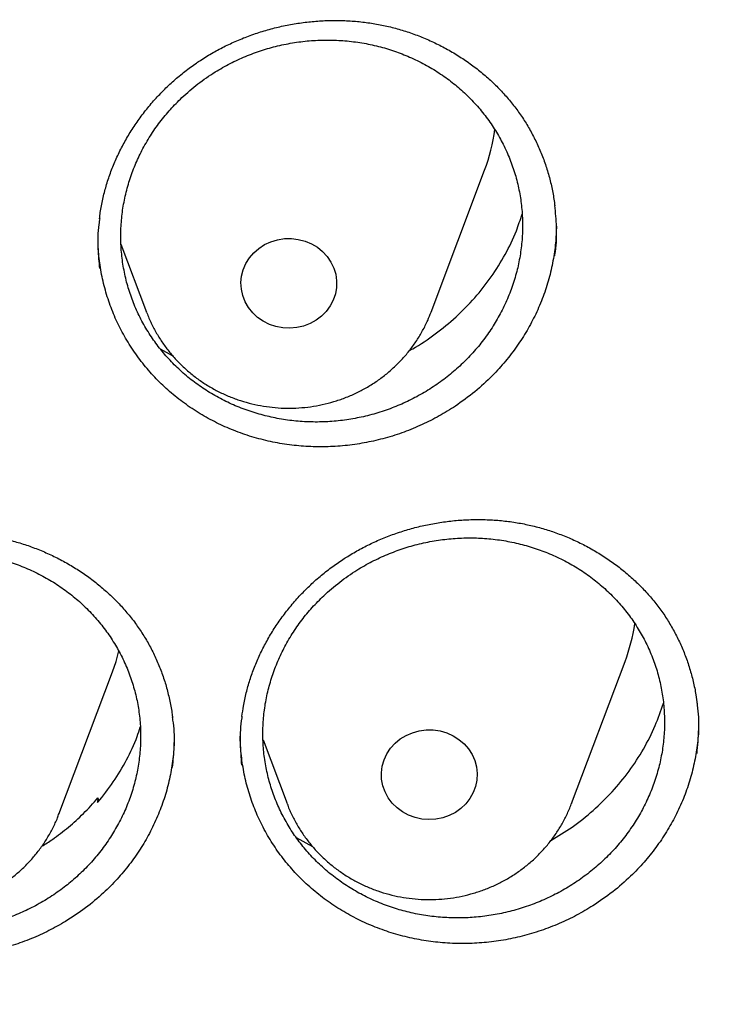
# Model space of a CAD drawing. Header units: millimetres. Extents: x 8 to 795, y 12 to 1770.
# Tile 125 of 136: x 413.44 to 419.3, y 1617.45 to 1625.68. Entities that reach past the tile are written whole.
import ezdxf

# ---------------------------------------------------------------- set-up
doc = ezdxf.new("R2010")
doc.units = ezdxf.units.MM

msp = doc.modelspace()

# ---------------------------------------------------------------- linework, layer by layer
at = {"color": 7, "linetype": 'Continuous', "lineweight": 30}
for p, q in [((416.8751, 1623.236), (417.3221, 1624.4243)), ((414.2846, 1623.8057), (414.4989, 1623.236)), ((414.501, 1623.2305), (414.4989, 1623.236)), ((414.6117, 1622.9312), (414.7137, 1622.8752)), ((418.0481, 1619.1289), (418.4951, 1620.3171)), ((413.7667, 1619.0416), (414.2137, 1620.2298)), ((415.4713, 1619.6621), (415.6719, 1619.1289)), ((414.0925, 1619.1761), (414.09, 1619.1386)), ((414.0925, 1619.1761), (414.0969, 1619.147)), ((418.0499, 1619.1337), (418.0481, 1619.1289)), ((415.7489, 1618.8468), (415.8855, 1618.7695))]:
    msp.add_line(p, q, dxfattribs=at)
at = {"color": 7, "linetype": 'Continuous', "lineweight": 30, "flags": 128}
for points in [[(416.0629, 1623.6059), (416.0788, 1623.5532), (416.0863, 1623.4988), (416.0854, 1623.4441), (416.076, 1623.39), (416.0582, 1623.3378), (416.0326, 1623.2886), (415.9996, 1623.2434), (415.9599, 1623.2032), (415.9144, 1623.1688), (415.8641, 1623.141), (415.81, 1623.1204), (415.7532, 1623.1074), (415.6951, 1623.1023), (415.6368, 1623.1052), (415.5795, 1623.116), (415.5246, 1623.1346), (415.4731, 1623.1604), (415.4262, 1623.193), (415.3848, 1623.2317), (415.3499, 1623.2756), (415.3221, 1623.3238), (415.3021, 1623.3752), (415.2904, 1623.4289), (415.287, 1623.4836), (415.2922, 1623.5382), (415.3059, 1623.5915), (415.3276, 1623.6423), (415.357, 1623.6896), (415.3935, 1623.7325), (415.4361, 1623.7698), (415.4842, 1623.801), (415.5365, 1623.8252), (415.5921, 1623.8421), (415.6497, 1623.8512), (415.7081, 1623.8523), (415.766, 1623.8454), (415.8223, 1623.8307), (415.8756, 1623.8084), (415.925, 1623.7791), (415.9693, 1623.7434), (416.0075, 1623.702), (416.0389, 1623.6558), (416.0629, 1623.6059)], [(414.2137, 1620.2298), (414.2439, 1620.318), (414.2681, 1620.4051)], [(417.2539, 1619.4356), (417.2598, 1619.3811), (417.2572, 1619.3263), (417.2461, 1619.2725), (417.2268, 1619.2208), (417.1997, 1619.1723), (417.1654, 1619.128), (417.1245, 1619.0889), (417.078, 1619.0557), (417.0268, 1619.0293), (416.9721, 1619.0102), (416.915, 1618.9987), (416.8567, 1618.9951), (416.7985, 1618.9996), (416.7416, 1619.0119), (416.6873, 1619.0319), (416.6366, 1619.0591), (416.5906, 1619.0929), (416.5505, 1619.1327), (416.5169, 1619.1775), (416.4906, 1619.2264), (416.4722, 1619.2784), (416.462, 1619.3324), (416.4604, 1619.3871), (416.4672, 1619.4416), (416.4825, 1619.4944), (416.5057, 1619.5447), (416.5366, 1619.5912), (416.5743, 1619.633), (416.6181, 1619.6693), (416.6671, 1619.6991), (416.7201, 1619.722), (416.7762, 1619.7373), (416.834, 1619.7449), (416.8924, 1619.7444), (416.9501, 1619.736), (417.0059, 1619.7198), (417.0586, 1619.6962), (417.107, 1619.6656), (417.1502, 1619.6287), (417.1872, 1619.5863), (417.2172, 1619.5393), (417.2396, 1619.4887), (417.2539, 1619.4356)]]:
    msp.add_lwpolyline(points, dxfattribs=at)
at = {"color": 7, "linetype": 'Continuous', "lineweight": 30}
for centre, radius, start, end in [((415.8786, 1624.9681), 1.5425, 339.35623, 352.39869), ((417.051, 1620.8612), 1.5432, 339.35781, 351.44477)]:
    msp.add_arc(centre, radius, start, end, dxfattribs=at)
for points, knots in [([(358.7221, 1619.1057), (358.7239, 1619.1213), (358.7437, 1619.2923), (358.7887, 1619.6179), (358.8577, 1620.0824), (358.9349, 1620.5457), (359.0195, 1621.0079), (359.1117, 1621.4689), (359.2114, 1621.9284), (359.3185, 1622.3865), (359.4331, 1622.843), (359.5551, 1623.2978), (359.6844, 1623.7508), (359.8212, 1624.2019), (359.9652, 1624.651), (360.1166, 1625.098), (360.2752, 1625.5427), (360.4411, 1625.9851), (360.6141, 1626.4251), (360.7942, 1626.8626), (360.9815, 1627.2974), (361.1758, 1627.7295), (361.3772, 1628.1588), (361.5855, 1628.5851), (361.8007, 1629.0084), (362.0228, 1629.4286), (362.2517, 1629.8456), (362.4873, 1630.2592), (362.7297, 1630.6694), (362.9787, 1631.076), (363.2343, 1631.4791), (363.4964, 1631.8784), (363.765, 1632.274), (364.04, 1632.6656), (364.3214, 1633.0533), (364.609, 1633.4369), (364.9029, 1633.8164), (365.2029, 1634.1915), (365.5089, 1634.5624), (365.821, 1634.9288), (366.139, 1635.2907), (366.4628, 1635.648), (366.7924, 1636.0006), (367.1277, 1636.3485), (367.4687, 1636.6915), (367.8151, 1637.0296), (368.1671, 1637.3627), (368.5244, 1637.6908), (368.887, 1638.0136), (369.2549, 1638.3313), (369.6278, 1638.6436), (370.0058, 1638.9506), (370.3888, 1639.2521), (370.7766, 1639.5481), (371.1692, 1639.8385), (371.5665, 1640.1232), (371.9683, 1640.4023), (372.3747, 1640.6755), (372.7855, 1640.9429), (373.2005, 1641.2044), (373.6198, 1641.4599), (374.0432, 1641.7094), (374.4705, 1641.9527), (374.9018, 1642.19), (375.337, 1642.421), (375.7758, 1642.6458), (376.2182, 1642.8643), (376.6641, 1643.0764), (377.1135, 1643.2821), (377.5661, 1643.4813), (378.0219, 1643.674), (378.4808, 1643.8602), (378.9427, 1644.0398), (379.4074, 1644.2128), (379.875, 1644.3791), (380.3451, 1644.5386), (380.8178, 1644.6915), (381.293, 1644.8375), (381.7704, 1644.9767), (382.2501, 1645.1091), (382.7318, 1645.2346), (383.2156, 1645.3531), (383.7012, 1645.4648), (384.1886, 1645.5694), (384.6776, 1645.6671), (385.1682, 1645.7578), (385.6602, 1645.8414), (386.1535, 1645.918), (386.648, 1645.9875), (387.1435, 1646.0499), (387.64, 1646.1052), (388.1374, 1646.1534), (388.6354, 1646.1945), (389.1341, 1646.2284), (389.6333, 1646.2552), (390.1329, 1646.2749), (390.6327, 1646.2874), (391.1327, 1646.2927), (391.6326, 1646.2909), (392.1325, 1646.2819), (392.6323, 1646.2657), (393.1316, 1646.2424), (393.6306, 1646.212), (394.129, 1646.1744), (394.6267, 1646.1297), (395.1236, 1646.0779), (395.6196, 1646.0189), (396.1147, 1645.9529), (396.6085, 1645.8798), (397.1012, 1645.7996), (397.5924, 1645.7124), (398.0822, 1645.6181), (398.5704, 1645.5169), (399.0569, 1645.4086), (399.5416, 1645.2935), (400.0244, 1645.1714), (400.5051, 1645.0424), (400.9836, 1644.9065), (401.4599, 1644.7638), (401.9338, 1644.6143), (402.4052, 1644.458), (402.874, 1644.295), (403.3401, 1644.1253), (403.8034, 1643.949), (404.2638, 1643.766), (404.7211, 1643.5765), (405.1753, 1643.3804), (405.6263, 1643.1779), (406.0739, 1642.9689), (406.518, 1642.7535), (406.9586, 1642.5319), (407.3955, 1642.3039), (407.8287, 1642.0697), (408.258, 1641.8293), (408.6833, 1641.5828), (409.1046, 1641.3303), (409.5218, 1641.0717), (409.9346, 1640.8072), (410.3431, 1640.5368), (410.7472, 1640.2606), (411.1467, 1639.9787), (411.5416, 1639.6911), (411.9318, 1639.3978), (412.3171, 1639.099), (412.6975, 1638.7947), (413.073, 1638.485), (413.4433, 1638.17), (413.8085, 1637.8496), (414.1684, 1637.5241), (414.523, 1637.1935), (414.8722, 1636.8579), (415.2158, 1636.5173), (415.5539, 1636.1718), (415.8863, 1635.8215), (416.213, 1635.4665), (416.5338, 1635.1068), (416.8488, 1634.7426), (417.1578, 1634.3739), (417.4607, 1634.0009), (417.7576, 1633.6235), (418.0483, 1633.242), (418.3327, 1632.8563), (418.6108, 1632.4666), (418.8826, 1632.073), (419.1479, 1631.6755), (419.4067, 1631.2742), (419.6589, 1630.8693), (419.9046, 1630.4609), (420.1435, 1630.0489), (420.3757, 1629.6336), (420.6011, 1629.215), (420.8197, 1628.7933), (421.0314, 1628.3684), (421.2362, 1627.9406), (421.4339, 1627.5099), (421.6247, 1627.0764), (421.8083, 1626.6402), (421.9849, 1626.2014), (422.1542, 1625.7602), (422.3164, 1625.3166), (422.4713, 1624.8707), (422.619, 1624.4227), (422.7593, 1623.9726), (422.8923, 1623.5205), (423.0179, 1623.0666), (423.1361, 1622.6109), (423.2469, 1622.1536), (423.3502, 1621.6947), (423.4461, 1621.2345), (423.5344, 1620.7729), (423.6152, 1620.3101), (423.6886, 1619.8462), (423.7537, 1619.3812), (423.7952, 1619.0621), (423.813, 1618.8977), (423.8139, 1618.8889)], [0, 0, 0, 0, 0.000525, 0.005758, 0.010991, 0.016224, 0.021457, 0.02669, 0.031923, 0.037156, 0.042389, 0.047622, 0.052854, 0.058087, 0.06332, 0.068553, 0.073785, 0.079018, 0.084251, 0.089483, 0.094716, 0.099949, 0.105181, 0.110413, 0.115646, 0.120878, 0.12611, 0.131343, 0.136575, 0.141807, 0.147039, 0.152271, 0.157503, 0.162735, 0.167967, 0.173199, 0.178431, 0.183663, 0.188894, 0.194126, 0.199358, 0.204589, 0.209821, 0.215052, 0.220284, 0.225515, 0.230746, 0.235978, 0.241209, 0.24644, 0.251671, 0.256902, 0.262133, 0.267364, 0.272595, 0.277826, 0.283057, 0.288288, 0.293519, 0.29875, 0.303981, 0.309211, 0.314442, 0.319673, 0.324903, 0.330134, 0.335365, 0.340595, 0.345826, 0.351056, 0.356287, 0.361517, 0.366748, 0.371978, 0.377208, 0.382439, 0.387669, 0.392899, 0.39813, 0.40336, 0.40859, 0.413821, 0.419051, 0.424281, 0.429511, 0.434741, 0.439972, 0.445202, 0.450432, 0.455662, 0.460892, 0.466122, 0.471353, 0.476583, 0.481813, 0.487043, 0.492273, 0.497503, 0.502733, 0.507963, 0.513194, 0.518424, 0.523654, 0.528884, 0.534114, 0.539344, 0.544574, 0.549804, 0.555035, 0.560265, 0.565495, 0.570725, 0.575955, 0.581185, 0.586416, 0.591646, 0.596876, 0.602106, 0.607337, 0.612567, 0.617797, 0.623027, 0.628258, 0.633488, 0.638718, 0.643949, 0.649179, 0.65441, 0.65964, 0.664871, 0.670101, 0.675332, 0.680562, 0.685793, 0.691023, 0.696254, 0.701485, 0.706715, 0.711946, 0.717177, 0.722408, 0.727638, 0.732869, 0.7381, 0.743331, 0.748562, 0.753793, 0.759024, 0.764256, 0.769487, 0.774718, 0.779949, 0.78518, 0.790412, 0.795643, 0.800875, 0.806106, 0.811338, 0.816569, 0.821801, 0.827033, 0.832264, 0.837496, 0.842728, 0.84796, 0.853192, 0.858424, 0.863656, 0.868888, 0.87412, 0.879352, 0.884584, 0.889817, 0.895049, 0.900281, 0.905514, 0.910746, 0.915979, 0.921211, 0.926444, 0.931676, 0.936909, 0.942142, 0.947374, 0.952607, 0.95784, 0.963073, 0.968306, 0.973539, 0.978772, 0.984005, 0.989238, 0.994471, 0.999704, 1, 1, 1, 1]), ([(414.9525, 1625.3441), (414.9692, 1625.3548), (415.019, 1625.3867), (415.105, 1625.4355), (415.2117, 1625.4883), (415.3222, 1625.535), (415.4361, 1625.5754), (415.5527, 1625.6094), (415.6715, 1625.6366), (415.7919, 1625.6568), (415.913, 1625.67), (416.0342, 1625.6759), (416.1548, 1625.6747), (416.2741, 1625.6663), (416.3915, 1625.6508), (416.5066, 1625.6282), (416.6197, 1625.5987), (416.731, 1625.5622), (416.8406, 1625.5187), (416.9479, 1625.4685), (417.052, 1625.4116), (417.1524, 1625.3485), (417.2482, 1625.2795), (417.3389, 1625.2051), (417.4237, 1625.1258), (417.5022, 1625.0422), (417.5741, 1624.9547), (417.6391, 1624.8634), (417.6977, 1624.7682), (417.7502, 1624.6688), (417.7962, 1624.5653), (417.8356, 1624.4584), (417.8678, 1624.3485), (417.8931, 1624.2376), (417.9036, 1624.1627), (417.9088, 1624.1259)], [0, 0, 0, 0, 0.015209, 0.045419, 0.075775, 0.106343, 0.1371, 0.168008, 0.199022, 0.230089, 0.261139, 0.292107, 0.322942, 0.353598, 0.384041, 0.41424, 0.444291, 0.474731, 0.505498, 0.536529, 0.567751, 0.59908, 0.630424, 0.661671, 0.692739, 0.723561, 0.754083, 0.784308, 0.814508, 0.845085, 0.875928, 0.906995, 0.938231, 0.969574, 1, 1, 1, 1]), ([(414.7933, 1625.0297), (414.7608, 1624.9974), (414.6956, 1624.9326), (414.6079, 1624.8254), (414.5282, 1624.711), (414.4593, 1624.5908), (414.4012, 1624.4664), (414.3544, 1624.3388), (414.3186, 1624.2067), (414.2947, 1624.0732), (414.2827, 1623.9386), (414.2826, 1623.8047), (414.2944, 1623.67), (414.3182, 1623.5378), (414.3536, 1623.4084), (414.4, 1623.2833), (414.4581, 1623.1612), (414.5267, 1623.0452), (414.6055, 1622.9354), (414.6932, 1622.8331), (414.7911, 1622.7374), (414.8967, 1622.6506), (415.01, 1622.5728), (415.1292, 1622.5049), (415.2557, 1622.4462), (415.3867, 1622.3984), (415.5216, 1622.3613), (415.6589, 1622.3354), (415.8, 1622.3204), (415.9414, 1622.3169), (416.083, 1622.3248), (416.2229, 1622.3438), (416.3626, 1622.3743), (416.4987, 1622.4156), (416.6304, 1622.4674), (416.7572, 1622.5292), (416.8798, 1622.6017), (416.9954, 1622.6835), (417.1029, 1622.7735), (417.2022, 1622.8712), (417.2938, 1622.9776), (417.3756, 1623.0905), (417.4469, 1623.2089), (417.5074, 1623.3315), (417.5576, 1623.4597), (417.596, 1623.5905), (417.6227, 1623.7235), (417.6377, 1623.8571), (417.6409, 1623.9926), (417.6319, 1624.1269), (417.6111, 1624.2595), (417.5789, 1624.389), (417.5347, 1624.5166), (417.4795, 1624.6391), (417.4136, 1624.7565), (417.3378, 1624.8673), (417.2514, 1624.9726), (417.1562, 1625.0697), (417.0525, 1625.1586), (416.9418, 1625.2383), (416.8228, 1625.3095), (416.6983, 1625.3702), (416.5686, 1625.4207), (416.4353, 1625.4603), (416.2971, 1625.4893), (416.1573, 1625.5069), (416.0161, 1625.5132), (415.8753, 1625.5082), (415.7334, 1625.4918), (415.594, 1625.4642), (415.4571, 1625.4256), (415.3247, 1625.3765), (415.1951, 1625.3165), (415.0613, 1625.2405), (414.9244, 1625.1469), (414.8372, 1625.0689), (414.7933, 1625.0297)], [0, 0, 0, 0, 0.013189, 0.026469, 0.040039, 0.053708, 0.066896, 0.080322, 0.093747, 0.107416, 0.120599, 0.134017, 0.147435, 0.161098, 0.174274, 0.187686, 0.201098, 0.214754, 0.227928, 0.241337, 0.254746, 0.2684, 0.281577, 0.294989, 0.308401, 0.322057, 0.335241, 0.34866, 0.362079, 0.375742, 0.388934, 0.402361, 0.415788, 0.429459, 0.442656, 0.455944, 0.469521, 0.483198, 0.496395, 0.509684, 0.523261, 0.536939, 0.550131, 0.56356, 0.576989, 0.590662, 0.603847, 0.617267, 0.630688, 0.644354, 0.657531, 0.670945, 0.684358, 0.698016, 0.71119, 0.7246, 0.738009, 0.751663, 0.764838, 0.778249, 0.79166, 0.805315, 0.818496, 0.831913, 0.84533, 0.85899, 0.872179, 0.885604, 0.899029, 0.912698, 0.925893, 0.939324, 0.952756, 0.966431, 0.983122, 1, 1, 1, 1]), ([(414.106, 1624.0182), (414.1079, 1624.0358), (414.1138, 1624.0907), (414.1319, 1624.1818), (414.1598, 1624.2912), (414.1953, 1624.3994), (414.2382, 1624.5063), (414.2883, 1624.6115), (414.3455, 1624.7144), (414.4094, 1624.8143), (414.4799, 1624.9106), (414.5563, 1625.0028), (414.6384, 1625.0902), (414.7257, 1625.1724), (414.8176, 1625.249), (414.8941, 1625.3053), (414.9399, 1625.3357), (414.9525, 1625.3441)], [0, 0, 0, 0, 0.033695, 0.104925, 0.175566, 0.24685, 0.318715, 0.391078, 0.463835, 0.536861, 0.61002, 0.683142, 0.756074, 0.828696, 0.900914, 0.97266, 1, 1, 1, 1]), ([(417.9076, 1623.7075), (417.9097, 1623.7199), (417.9232, 1623.8), (417.9263, 1623.9417), (417.9146, 1624.0691), (417.909, 1624.1286)], [0, 0, 0, 0, 0.08875, 0.573967, 1, 1, 1, 1]), ([(414.1073, 1624.0206), (414.1045, 1624.0038), (414.0907, 1623.9193), (414.0878, 1623.7782), (414.1003, 1623.656), (414.1059, 1623.6014)], [0, 0, 0, 0, 0.120801, 0.607082, 1, 1, 1, 1]), ([(416.6955, 1622.9177), (416.7041, 1622.922), (416.7799, 1622.9606), (416.9114, 1623.0529), (417.0863, 1623.1939), (417.2425, 1623.3545), (417.3803, 1623.5295), (417.4966, 1623.7178), (417.5827, 1623.8938), (417.6198, 1624.0091), (417.6346, 1624.0553)], [0, 0, 0, 0, 0.018887, 0.166322, 0.313288, 0.460281, 0.607743, 0.754736, 0.901813, 1, 1, 1, 1]), ([(417.9219, 1623.9558), (417.9203, 1623.9091), (417.917, 1623.8119), (417.8952, 1623.6646), (417.8608, 1623.5145), (417.8125, 1623.3659), (417.7515, 1623.2217), (417.6781, 1623.083), (417.5936, 1622.9509), (417.4969, 1622.8244), (417.3803, 1622.6963), (417.2422, 1622.5684), (417.1327, 1622.4906), (417.0777, 1622.4514)], [0, 0, 0, 0, 0.0798744, 0.1662879, 0.2533055, 0.3410187, 0.4301715, 0.5165916, 0.6036157, 0.6913332, 0.7804873, 0.8896349, 1, 1, 1, 1]), ([(417.0777, 1622.4514), (417.0331, 1622.4232), (416.9437, 1622.3664), (416.8, 1622.2944), (416.6495, 1622.2322), (416.4944, 1622.1825), (416.3363, 1622.1454), (416.1764, 1622.1213), (416.0133, 1622.1099), (415.8509, 1622.1115), (415.6903, 1622.126), (415.5328, 1622.1534), (415.377, 1622.1937), (415.2261, 1622.2465), (415.0815, 1622.311), (414.9443, 1622.3865), (414.8132, 1622.4738), (414.6908, 1622.5713), (414.5781, 1622.6784), (414.476, 1622.7937), (414.3837, 1622.9183), (414.3033, 1623.0499), (414.2353, 1623.1873), (414.1802, 1623.3292), (414.1373, 1623.4768), (414.1084, 1623.6273), (414.0931, 1623.7627), (414.0931, 1623.847), (414.0932, 1623.8809)], [0, 0, 0, 0, 0.038272, 0.076811, 0.116179, 0.15583, 0.194265, 0.233258, 0.272531, 0.312375, 0.350862, 0.389622, 0.428802, 0.468554, 0.506965, 0.545647, 0.584638, 0.624267, 0.662727, 0.701459, 0.740502, 0.780187, 0.818583, 0.857249, 0.896225, 0.93584, 0.974242, 1, 1, 1, 1]), ([(414.502, 1623.2306), (414.5074, 1623.216), (414.5237, 1623.1716), (414.5586, 1623.1005), (414.606, 1623.0179), (414.6603, 1622.9391), (414.7207, 1622.8646), (414.7869, 1622.7948), (414.8587, 1622.7301), (414.9354, 1622.671), (415.0168, 1622.6177), (415.1023, 1622.5707), (415.1914, 1622.5301), (415.2836, 1622.4964), (415.3783, 1622.4697), (415.4749, 1622.4501), (415.573, 1622.4378), (415.6717, 1622.433), (415.7707, 1622.4355), (415.8692, 1622.4456), (415.9666, 1622.463), (416.0623, 1622.4877), (416.1558, 1622.5195), (416.2464, 1622.5583), (416.3336, 1622.6038), (416.4168, 1622.6558), (416.4955, 1622.7139), (416.5692, 1622.7777), (416.6375, 1622.8469), (416.6999, 1622.921), (416.7561, 1622.9994), (416.8055, 1623.082), (416.8456, 1623.1612), (416.8659, 1623.2141), (416.8748, 1623.2372)], [0, 0, 0, 0, 0.015555, 0.047098, 0.078677, 0.110299, 0.141971, 0.173696, 0.205478, 0.237318, 0.269215, 0.301168, 0.333174, 0.365229, 0.39733, 0.429469, 0.461643, 0.493845, 0.526069, 0.558307, 0.590551, 0.622794, 0.655028, 0.687247, 0.719441, 0.751605, 0.783729, 0.815808, 0.847836, 0.879807, 0.911718, 0.943568, 0.975356, 1, 1, 1, 1]), ([(416.1787, 1621.1959), (416.1956, 1621.2062), (416.2461, 1621.237), (416.3332, 1621.2838), (416.4411, 1621.3343), (416.5526, 1621.3786), (416.6673, 1621.4166), (416.7846, 1621.4481), (416.9039, 1621.4728), (417.0245, 1621.4906), (417.1458, 1621.5013), (417.267, 1621.5049), (417.3874, 1621.5013), (417.5063, 1621.4907), (417.6232, 1621.473), (417.7376, 1621.4483), (417.8498, 1621.4167), (417.96, 1621.3783), (418.0685, 1621.333), (418.1743, 1621.2809), (418.277, 1621.2223), (418.3756, 1621.1576), (418.4696, 1621.0872), (418.5583, 1621.0114), (418.6411, 1620.931), (418.7175, 1620.8463), (418.7872, 1620.7578), (418.8499, 1620.6658), (418.9061, 1620.5699), (418.956, 1620.47), (418.9995, 1620.3662), (419.0362, 1620.2591), (419.0656, 1620.1491), (419.0863, 1620.0492), (419.0938, 1619.9855), (419.0969, 1619.9597)], [0, 0, 0, 0, 0.015349, 0.045811, 0.076421, 0.107247, 0.138264, 0.169436, 0.200717, 0.232053, 0.263374, 0.294616, 0.325724, 0.356654, 0.38737, 0.417841, 0.448165, 0.478883, 0.509933, 0.541252, 0.572764, 0.604386, 0.636025, 0.667568, 0.698934, 0.730053, 0.760871, 0.791391, 0.821886, 0.852758, 0.8839, 0.915266, 0.946802, 0.978445, 1, 1, 1, 1]), ([(411.8213, 1621.1015), (411.8384, 1621.1114), (411.8893, 1621.1412), (411.977, 1621.1864), (412.0857, 1621.2348), (412.1978, 1621.2771), (412.3131, 1621.3129), (412.4308, 1621.3422), (412.5505, 1621.3647), (412.6714, 1621.3803), (412.7928, 1621.3887), (412.914, 1621.39), (413.0344, 1621.3842), (413.1531, 1621.3712), (413.2697, 1621.3513), (413.3837, 1621.3245), (413.4954, 1621.2908), (413.605, 1621.2503), (413.7127, 1621.2029), (413.8177, 1621.1488), (413.9194, 1621.0883), (414.0171, 1621.0217), (414.11, 1620.9494), (414.1975, 1620.872), (414.279, 1620.7899), (414.354, 1620.7038), (414.4222, 1620.614), (414.4835, 1620.5207), (414.5382, 1620.4238), (414.5865, 1620.3229), (414.6283, 1620.2183), (414.6634, 1620.1104), (414.6909, 1619.9999), (414.7082, 1619.9113), (414.7137, 1619.8593), (414.7152, 1619.8453)], [0, 0, 0, 0, 0.015497, 0.046266, 0.077184, 0.108319, 0.139648, 0.171132, 0.202725, 0.234374, 0.266007, 0.297559, 0.328975, 0.36021, 0.391228, 0.421997, 0.452615, 0.483634, 0.514987, 0.546612, 0.578433, 0.610366, 0.642318, 0.674172, 0.705848, 0.737274, 0.768397, 0.79922, 0.830022, 0.861209, 0.892668, 0.924354, 0.956212, 0.988178, 1, 1, 1, 1]), ([(415.9782, 1620.8664), (415.9457, 1620.8342), (415.8806, 1620.7695), (415.7931, 1620.6625), (415.7136, 1620.5484), (415.6449, 1620.4286), (415.587, 1620.3046), (415.5404, 1620.1776), (415.5048, 1620.046), (415.4811, 1619.9132), (415.4693, 1619.7793), (415.4693, 1619.6461), (415.4813, 1619.5121), (415.5052, 1619.3808), (415.5407, 1619.2521), (415.5873, 1619.1278), (415.6455, 1619.0066), (415.7142, 1618.8915), (415.7931, 1618.7825), (415.8809, 1618.6811), (415.9789, 1618.5862), (416.0846, 1618.5002), (416.1979, 1618.4232), (416.3172, 1618.356), (416.4438, 1618.2981), (416.5748, 1618.251), (416.7098, 1618.2146), (416.8471, 1618.1892), (416.9882, 1618.1748), (417.1296, 1618.1719), (417.2712, 1618.1802), (417.4111, 1618.1997), (417.5507, 1618.2305), (417.6867, 1618.2721), (417.8184, 1618.3242), (417.945, 1618.3861), (418.0675, 1618.4587), (418.1831, 1618.5405), (418.2908, 1618.6307), (418.3899, 1618.7283), (418.4813, 1618.8345), (418.5625, 1618.9467), (418.6337, 1619.0647), (418.694, 1619.1869), (418.744, 1619.3146), (418.7822, 1619.4448), (418.8087, 1619.5773), (418.8235, 1619.7101), (418.8265, 1619.845), (418.8174, 1619.9785), (418.7964, 1620.1104), (418.7641, 1620.239), (418.7198, 1620.3658), (418.6645, 1620.4875), (418.5984, 1620.604), (418.5226, 1620.7139), (418.436, 1620.8184), (418.3407, 1620.9147), (418.237, 1621.0028), (418.1262, 1621.0816), (418.0071, 1621.152), (417.8826, 1621.2121), (417.7528, 1621.2618), (417.6195, 1621.3007), (417.4813, 1621.3292), (417.3414, 1621.3462), (417.2002, 1621.3519), (417.0594, 1621.3465), (416.9175, 1621.3296), (416.7782, 1621.3016), (416.6419, 1621.2628), (416.5095, 1621.2136), (416.3799, 1621.1535), (416.2458, 1621.0772), (416.1091, 1620.9834), (416.022, 1620.9056), (415.9782, 1620.8664)], [0, 0, 0, 0, 0.013185, 0.026461, 0.040026, 0.053691, 0.066876, 0.080297, 0.093718, 0.107383, 0.120562, 0.133976, 0.147391, 0.16105, 0.174224, 0.187634, 0.201044, 0.214698, 0.227872, 0.241283, 0.254693, 0.268347, 0.281527, 0.294943, 0.308358, 0.322018, 0.335206, 0.348629, 0.362053, 0.37572, 0.388915, 0.402345, 0.415775, 0.42945, 0.442648, 0.455937, 0.469515, 0.483193, 0.496388, 0.509819, 0.52325, 0.536926, 0.550115, 0.56354, 0.576965, 0.590634, 0.603815, 0.617232, 0.630648, 0.644309, 0.657485, 0.670895, 0.684306, 0.697961, 0.711135, 0.724545, 0.737954, 0.751608, 0.764786, 0.778199, 0.791613, 0.80527, 0.818456, 0.831877, 0.845297, 0.858962, 0.872155, 0.885584, 0.899012, 0.912685, 0.925882, 0.939171, 0.952748, 0.966426, 0.983119, 1, 1, 1, 1]), ([(411.6056, 1620.7561), (411.5732, 1620.7241), (411.5083, 1620.6598), (411.421, 1620.5535), (411.3418, 1620.44), (411.2732, 1620.3208), (411.2156, 1620.1974), (411.1692, 1620.0708), (411.1337, 1619.9397), (411.1102, 1619.8073), (411.0986, 1619.6738), (411.0988, 1619.541), (411.1109, 1619.4073), (411.1349, 1619.2762), (411.1705, 1619.1477), (411.2171, 1619.0236), (411.2754, 1618.9024), (411.3441, 1618.7873), (411.423, 1618.6783), (411.5109, 1618.5768), (411.6088, 1618.4817), (411.7145, 1618.3956), (411.8277, 1618.3183), (411.9469, 1618.2509), (412.0734, 1618.1926), (412.2042, 1618.1451), (412.339, 1618.1083), (412.4762, 1618.0825), (412.6171, 1618.0676), (412.7583, 1618.0641), (412.8996, 1618.0719), (413.0392, 1618.0908), (413.1787, 1618.1209), (413.3144, 1618.162), (413.4457, 1618.2134), (413.5721, 1618.2746), (413.6943, 1618.3465), (413.8096, 1618.4277), (413.9171, 1618.5172), (414.0159, 1618.6142), (414.107, 1618.7198), (414.188, 1618.8314), (414.2589, 1618.9488), (414.319, 1619.0704), (414.3688, 1619.1976), (414.4068, 1619.3273), (414.4332, 1619.4593), (414.4478, 1619.5918), (414.4507, 1619.7263), (414.4414, 1619.8594), (414.4204, 1619.9911), (414.3879, 1620.1195), (414.3435, 1620.2461), (414.2882, 1620.3678), (414.2221, 1620.4843), (414.1462, 1620.5942), (414.0597, 1620.6987), (413.9644, 1620.7951), (413.8607, 1620.8834), (413.75, 1620.9625), (413.631, 1621.0332), (413.5065, 1621.0935), (413.3769, 1621.1436), (413.2438, 1621.183), (413.1057, 1621.2118), (412.966, 1621.2293), (412.825, 1621.2356), (412.6845, 1621.2307), (412.5429, 1621.2145), (412.4037, 1621.1871), (412.2677, 1621.1489), (412.1356, 1621.1003), (412.0063, 1621.0409), (411.8725, 1620.9652), (411.7361, 1620.8723), (411.6493, 1620.795), (411.6056, 1620.7561)], [0, 0, 0, 0, 0.013186, 0.026463, 0.040029, 0.053694, 0.06688, 0.080301, 0.093723, 0.107389, 0.12057, 0.133986, 0.147402, 0.161063, 0.174239, 0.187651, 0.201064, 0.21472, 0.227896, 0.241308, 0.25472, 0.268376, 0.281556, 0.294973, 0.308389, 0.322048, 0.335235, 0.348658, 0.36208, 0.375747, 0.388939, 0.402368, 0.415796, 0.429469, 0.442664, 0.455951, 0.469527, 0.483203, 0.496396, 0.509826, 0.523256, 0.536931, 0.55012, 0.563544, 0.576969, 0.590639, 0.603821, 0.617239, 0.630657, 0.64432, 0.657497, 0.67091, 0.684323, 0.69798, 0.711156, 0.724568, 0.73798, 0.751635, 0.764814, 0.778228, 0.791643, 0.805301, 0.818486, 0.831906, 0.845326, 0.858991, 0.872182, 0.885608, 0.899035, 0.912706, 0.925901, 0.939188, 0.952763, 0.966438, 0.983126, 1, 1, 1, 1]), ([(415.2954, 1619.8573), (415.2992, 1619.8865), (415.3077, 1619.9526), (415.33, 1620.0544), (415.3606, 1620.1627), (415.3987, 1620.2696), (415.444, 1620.3751), (415.4966, 1620.4788), (415.5561, 1620.58), (415.6223, 1620.6781), (415.6949, 1620.7726), (415.7735, 1620.8628), (415.8575, 1620.9483), (415.9466, 1621.0284), (416.0403, 1621.1028), (416.1184, 1621.1578), (416.1654, 1621.1875), (416.1787, 1621.1959)], [0, 0, 0, 0, 0.054861, 0.124497, 0.193523, 0.263165, 0.333373, 0.404066, 0.475143, 0.546483, 0.617953, 0.689389, 0.76064, 0.831589, 0.902143, 0.972235, 1, 1, 1, 1]), ([(417.8765, 1618.822), (417.9361, 1618.8579), (418.06, 1618.9324), (418.2312, 1619.0694), (418.3909, 1619.226), (418.5319, 1619.3982), (418.6522, 1619.5835), (418.7493, 1619.7744), (418.7943, 1619.9064), (418.8159, 1619.9699)], [0, 0, 0, 0, 0.134982, 0.280798, 0.426671, 0.573008, 0.718882, 0.86485, 1, 1, 1, 1]), ([(419.0966, 1619.5467), (419.1024, 1619.6145), (419.1139, 1619.7499), (419.1114, 1619.8898), (419.0992, 1619.9595), (419.0986, 1619.9628)], [0, 0, 0, 0, 0.488593, 0.975642, 1, 1, 1, 1]), ([(414.7153, 1619.4319), (414.721, 1619.4887), (414.7335, 1619.6129), (414.7313, 1619.7529), (414.7179, 1619.8338), (414.7155, 1619.8482)], [0, 0, 0, 0, 0.4088493, 0.8949234, 1, 1, 1, 1]), ([(415.2953, 1619.86), (415.2945, 1619.8554), (415.2814, 1619.7838), (415.2767, 1619.6458), (415.2869, 1619.5142), (415.2919, 1619.45)], [0, 0, 0, 0, 0.033546, 0.528367, 1, 1, 1, 1]), ([(419.1091, 1619.8271), (419.1095, 1619.8083), (419.1111, 1619.7377), (419.0995, 1619.6167), (419.0746, 1619.4652), (419.0359, 1619.3166), (418.984, 1619.1697), (418.9193, 1619.0275), (418.8425, 1618.8909), (418.7546, 1618.7614), (418.6548, 1618.6375), (418.5352, 1618.5125), (418.3942, 1618.3884), (418.2833, 1618.3134), (418.2275, 1618.2757)], [0, 0, 0, 0, 0.031134, 0.116754, 0.199767, 0.28336, 0.367622, 0.453267, 0.536267, 0.619848, 0.704094, 0.789721, 0.89428, 1, 1, 1, 1]), ([(414.7284, 1619.7054), (414.7286, 1619.6768), (414.7293, 1619.5964), (414.7152, 1619.4659), (414.6875, 1619.315), (414.6463, 1619.1673), (414.5918, 1619.0215), (414.5247, 1618.8806), (414.4455, 1618.7458), (414.3554, 1618.618), (414.2535, 1618.4963), (414.1319, 1618.3739), (413.9891, 1618.253), (413.8772, 1618.1804), (413.8209, 1618.1439)], [0, 0, 0, 0, 0.046591, 0.130886, 0.212624, 0.294932, 0.3779, 0.462229, 0.543948, 0.626239, 0.709185, 0.793491, 0.896178, 1, 1, 1, 1]), ([(414.09, 1619.1386), (414.135, 1619.195), (414.2252, 1619.3082), (414.3335, 1619.494), (414.4083, 1619.6484), (414.4373, 1619.7426), (414.4456, 1619.7695)], [0, 0, 0, 0, 0.294016, 0.588964, 0.882981, 1, 1, 1, 1]), ([(418.2275, 1618.2757), (418.1822, 1618.2484), (418.0914, 1618.1937), (417.9458, 1618.1249), (417.7937, 1618.066), (417.6374, 1618.0197), (417.4786, 1617.9861), (417.3182, 1617.9654), (417.1551, 1617.9574), (416.993, 1617.9624), (416.8329, 1617.9802), (416.6763, 1618.0107), (416.5217, 1618.054), (416.3724, 1618.1096), (416.2296, 1618.1769), (416.0944, 1618.2549), (415.9656, 1618.3445), (415.8459, 1618.4441), (415.736, 1618.553), (415.6369, 1618.67), (415.548, 1618.796), (415.471, 1618.9287), (415.4066, 1619.0669), (415.3552, 1619.2093), (415.3161, 1619.3572), (415.2915, 1619.5077), (415.2801, 1619.6279), (415.2816, 1619.6969), (415.282, 1619.7157)], [0, 0, 0, 0, 0.038741, 0.0777527, 0.1176055, 0.1577461, 0.1966026, 0.2360237, 0.2757269, 0.3160072, 0.3549295, 0.3941287, 0.4337521, 0.4739531, 0.5128085, 0.5519367, 0.5913789, 0.6314652, 0.6703717, 0.7095527, 0.7490495, 0.7891953, 0.8280318, 0.8671414, 0.9065654, 0.9466353, 0.9854664, 1, 1, 1, 1]), ([(413.8209, 1618.1439), (413.7752, 1618.1175), (413.6833, 1618.0646), (413.5365, 1617.9987), (413.3833, 1617.9429), (413.2002, 1617.8927), (412.9864, 1617.8564), (412.77, 1617.846), (412.5812, 1617.8557), (412.4216, 1617.8768), (412.2657, 1617.9105), (412.112, 1617.9569), (411.9638, 1618.0156), (411.8223, 1618.0856), (411.6887, 1618.1663), (411.5616, 1618.2585), (411.4437, 1618.3604), (411.3359, 1618.4713), (411.239, 1618.5902), (411.1522, 1618.7179), (411.0776, 1618.8521), (411.0156, 1618.9916), (410.9666, 1619.1349), (410.9305, 1619.2834), (410.9074, 1619.4306), (410.9033, 1619.5287), (410.9013, 1619.5751)], [0, 0, 0, 0, 0.03948, 0.079237, 0.119854, 0.160765, 0.220273, 0.280747, 0.321725, 0.361319, 0.401194, 0.441501, 0.482395, 0.521923, 0.561728, 0.601852, 0.642631, 0.682184, 0.722015, 0.762277, 0.803125, 0.842654, 0.882461, 0.922587, 0.963371, 1, 1, 1, 1]), ([(413.6233, 1618.7725), (413.6533, 1618.7912), (413.7311, 1618.8401), (413.8477, 1618.9316), (413.9761, 1619.0462), (414.053, 1619.132), (414.0925, 1619.1761)], [0, 0, 0, 0, 0.169446, 0.440799, 0.712152, 1, 1, 1, 1]), ([(415.6739, 1619.1253), (415.6762, 1619.1188), (415.6889, 1619.0823), (415.719, 1619.0186), (415.7642, 1618.9348), (415.8166, 1618.8549), (415.8752, 1618.779), (415.9397, 1618.7078), (416.0099, 1618.6416), (416.0852, 1618.5807), (416.1653, 1618.5257), (416.2496, 1618.4768), (416.3377, 1618.4343), (416.429, 1618.3985), (416.523, 1618.3697), (416.6192, 1618.348), (416.7168, 1618.3336), (416.8155, 1618.3265), (416.9144, 1618.3269), (417.0131, 1618.3347), (417.1109, 1618.3499), (417.2072, 1618.3725), (417.3014, 1618.4022), (417.3929, 1618.439), (417.4812, 1618.4826), (417.5656, 1618.5326), (417.6457, 1618.5889), (417.7209, 1618.6511), (417.7909, 1618.7188), (417.8551, 1618.7914), (417.9131, 1618.8687), (417.9648, 1618.95), (418.009, 1619.0351), (418.0371, 1619.0967), (418.0484, 1619.1305), (418.0496, 1619.1341)], [0, 0, 0, 0, 0.006913, 0.038379, 0.069879, 0.101419, 0.133007, 0.164648, 0.196344, 0.228098, 0.25991, 0.291778, 0.323699, 0.355672, 0.38769, 0.419749, 0.451844, 0.483969, 0.516118, 0.548283, 0.580456, 0.612631, 0.644799, 0.676954, 0.709087, 0.741191, 0.773258, 0.805282, 0.837256, 0.869175, 0.901036, 0.932835, 0.964573, 0.99625, 1, 1, 1, 1]), ([(411.3944, 1619.0326), (411.4048, 1619.0068), (411.427, 1618.9516), (411.4695, 1618.8706), (411.5199, 1618.7895), (411.5768, 1618.7125), (411.6397, 1618.6399), (411.7083, 1618.5723), (411.7822, 1618.5099), (411.861, 1618.4532), (411.9442, 1618.4025), (412.0313, 1618.3582), (412.1218, 1618.3206), (412.2151, 1618.2898), (412.3107, 1618.2661), (412.408, 1618.2496), (412.5064, 1618.2404), (412.6053, 1618.2387), (412.7042, 1618.2445), (412.8023, 1618.2576), (412.899, 1618.2781), (412.9939, 1618.3059), (413.0862, 1618.3407), (413.1754, 1618.3824), (413.261, 1618.4307), (413.3424, 1618.4853), (413.419, 1618.5459), (413.4905, 1618.612), (413.5563, 1618.6833), (413.6161, 1618.7593), (413.6696, 1618.8395), (413.7159, 1618.9236), (413.7485, 1618.9924), (413.7631, 1619.0338), (413.7671, 1619.0452)], [0, 0, 0, 0, 0.027721, 0.059291, 0.090899, 0.122554, 0.154259, 0.18602, 0.217839, 0.249715, 0.281648, 0.313636, 0.345676, 0.377763, 0.409893, 0.44206, 0.474259, 0.506483, 0.538727, 0.57098, 0.603237, 0.635489, 0.66773, 0.699952, 0.732146, 0.764306, 0.796424, 0.828494, 0.860511, 0.892469, 0.924366, 0.956202, 0.987976, 1, 1, 1, 1]), ([(356.4037, 1618.2283), (356.4013, 1618.1935), (356.3966, 1618.1228), (356.3904, 1618.0059), (356.3836, 1617.881), (356.3756, 1617.7496), (356.3675, 1617.6087), (356.3596, 1617.4575), (356.3511, 1617.2788), (356.3425, 1617.0702), (356.3344, 1616.8294), (356.3271, 1616.5403), (356.3219, 1616.1986), (356.3208, 1615.7999), (356.3255, 1615.3723), (356.3372, 1614.9124), (356.3571, 1614.4265), (356.3858, 1613.9246), (356.423, 1613.4203), (356.4683, 1612.9175), (356.5218, 1612.4164), (356.5832, 1611.9172), (356.6704, 1611.292), (356.792, 1610.5429), (356.9587, 1609.6727), (357.111, 1608.9838), (357.2344, 1608.4731), (357.3194, 1608.1377), (357.4067, 1607.8084), (357.4938, 1607.4937), (357.5776, 1607.202), (357.6565, 1606.9369), (357.7298, 1606.6981), (357.7967, 1606.4855), (357.8568, 1606.2989), (357.9096, 1606.1384), (357.9547, 1606.0036), (357.9898, 1605.8998), (358.0171, 1605.82), (358.0407, 1605.7514), (358.0669, 1605.6759), (358.0982, 1605.5866), (358.1349, 1605.4828), (358.1812, 1605.3535), (358.2383, 1605.1965), (358.3076, 1605.0093), (358.3867, 1604.8), (358.476, 1604.5689), (358.5761, 1604.316), (358.6855, 1604.0469), (358.8013, 1603.7696), (358.9631, 1603.3924), (359.1731, 1602.9222), (359.4359, 1602.3637), (359.7352, 1601.7579), (360.074, 1601.109), (360.4549, 1600.4213), (360.8466, 1599.7526), (361.2876, 1599.0389), (361.7859, 1598.2788), (362.3478, 1597.475), (362.9346, 1596.6866), (363.4712, 1596.0085), (363.9521, 1595.4302), (364.3742, 1594.9417), (364.8192, 1594.4468), (365.2879, 1593.9461), (365.7468, 1593.476), (366.1921, 1593.0368), (366.6205, 1592.6289), (367.0657, 1592.2198), (367.5272, 1591.8109), (367.9417, 1591.457), (368.296, 1591.1635), (368.578, 1590.935), (368.8416, 1590.7258), (369.0863, 1590.5355), (369.3114, 1590.3633), (369.5073, 1590.2159), (369.6754, 1590.0911), (369.8176, 1589.9868), (369.945, 1589.8942), (370.0499, 1589.8186), (370.1318, 1589.7601), (370.1903, 1589.7184), (370.24, 1589.6832), (370.2964, 1589.6434), (370.3719, 1589.5903), (370.472, 1589.5203), (370.5945, 1589.4354), (370.7396, 1589.3358), (370.9075, 1589.222), (371.1866, 1589.0352), (371.5749, 1588.7817), (372.0709, 1588.4694), (372.5807, 1588.1601), (373.1043, 1587.8545), (373.6415, 1587.5531), (374.2262, 1587.2384), (374.8607, 1586.9125), (375.5468, 1586.5782), (376.2459, 1586.256), (376.9871, 1585.9336), (377.7641, 1585.6167), (378.5755, 1585.3087), (379.3828, 1585.0241), (380.1851, 1584.7623), (380.9769, 1584.524), (381.7576, 1584.3078), (382.5274, 1584.1126), (383.2943, 1583.9355), (384.1383, 1583.7593), (385.0634, 1583.5895), (386.0705, 1583.433), (387.082, 1583.3041), (388.097, 1583.2029), (389.1147, 1583.1297), (390.1343, 1583.0845), (391.1548, 1583.0675), (392.1755, 1583.0789), (393.1953, 1583.1186), (394.2134, 1583.1863), (395.2291, 1583.282), (396.2419, 1583.4056), (397.2528, 1583.5571), (398.2556, 1583.7358), (399.2504, 1583.9413), (400.2365, 1584.1732), (401.2195, 1584.4331), (402.1282, 1584.7006), (402.9645, 1584.9697), (403.7336, 1585.2362), (404.5079, 1585.5243), (405.2944, 1585.8381), (406.092, 1586.1786), (406.8998, 1586.5472), (407.7122, 1586.9427), (408.5279, 1587.3659), (409.1892, 1587.7311), (409.6921, 1588.0213), (410.0304, 1588.2217), (410.3477, 1588.4143), (410.6431, 1588.5977), (410.9155, 1588.7705), (411.1656, 1588.9322), (411.3938, 1589.0824), (411.6022, 1589.2218), (411.7861, 1589.3465), (411.9468, 1589.457), (412.0847, 1589.5529), (412.2041, 1589.6366), (412.2995, 1589.7041), (412.3815, 1589.7624), (412.4628, 1589.8206), (412.5595, 1589.8902), (412.6735, 1589.973), (412.805, 1590.0694), (412.9539, 1590.1796), (413.1166, 1590.3015), (413.2891, 1590.4324), (413.4672, 1590.5693), (413.6494, 1590.7113), (413.9068, 1590.9147), (414.2428, 1591.1862), (414.6597, 1591.534), (415.0919, 1591.9066), (415.5381, 1592.3048), (415.9972, 1592.7297), (416.4201, 1593.1364), (416.805, 1593.5193), (417.1447, 1593.8673), (417.4754, 1594.216), (417.7905, 1594.5577), (418.0886, 1594.8901), (418.3861, 1595.2307), (418.681, 1595.5777), (418.9717, 1595.9296), (419.2419, 1596.2658), (419.494, 1596.5877), (419.7284, 1596.8945), (419.9455, 1597.1854), (420.1443, 1597.4577), (420.3313, 1597.7193), (420.5174, 1597.9849), (420.7125, 1598.2693), (420.9201, 1598.5793), (421.1394, 1598.9151), (421.3695, 1599.2774), (421.6093, 1599.6667), (421.8579, 1600.0836), (422.0943, 1600.4944), (422.3175, 1600.8954), (422.5264, 1601.283), (422.7356, 1601.6845), (422.9389, 1602.0887), (423.1377, 1602.4983), (423.3278, 1602.9048), (423.5087, 1603.3064), (423.6739, 1603.6868), (423.8242, 1604.0456), (423.9606, 1604.3824), (424.0839, 1604.6968), (424.1949, 1604.9887), (424.2802, 1605.2196), (424.3423, 1605.3912), (424.3829, 1605.5049), (424.4166, 1605.6003), (424.4435, 1605.6773), (424.4648, 1605.7388), (424.4862, 1605.8006), (424.5123, 1605.8767), (424.5467, 1605.978), (424.5885, 1606.1027), (424.6456, 1606.2756), (424.7164, 1606.4949), (424.7989, 1606.758), (424.8839, 1607.038), (424.9707, 1607.334), (425.0668, 1607.6744), (425.1714, 1608.0625), (425.2831, 1608.5016), (425.3941, 1608.9665), (425.4949, 1609.4199), (425.5857, 1609.8584), (425.6668, 1610.2786), (425.7445, 1610.7133), (425.8323, 1611.2491), (425.9225, 1611.8738), (426.0074, 1612.5765), (426.0742, 1613.2567), (426.1243, 1613.9141), (426.1594, 1614.5483), (426.1807, 1615.1589), (426.1883, 1615.6554), (426.1887, 1616.0435), (426.1862, 1616.3291), (426.1813, 1616.6077), (426.1741, 1616.875), (426.1655, 1617.1283), (426.1554, 1617.3755), (426.1441, 1617.6138), (426.1317, 1617.8412), (426.1195, 1618.0429), (426.1105, 1618.1696), (426.1063, 1618.2283)], [0, 0, 0, 0, 0.000951, 0.00193, 0.003036, 0.004253, 0.00557, 0.006974, 0.008466, 0.010552, 0.012788, 0.015174, 0.018604, 0.022304, 0.026272, 0.03051, 0.035109, 0.039809, 0.0445, 0.049182, 0.053854, 0.058517, 0.063171, 0.071403, 0.079606, 0.08778, 0.090983, 0.094182, 0.097376, 0.100428, 0.103231, 0.105785, 0.10809, 0.110147, 0.111955, 0.113514, 0.114824, 0.115886, 0.116546, 0.117156, 0.117891, 0.118757, 0.119771, 0.120935, 0.122551, 0.124388, 0.126447, 0.128728, 0.13123, 0.133951, 0.136743, 0.139516, 0.145262, 0.150923, 0.1565, 0.163835, 0.171017, 0.178053, 0.185051, 0.193962, 0.202877, 0.211797, 0.220722, 0.226386, 0.232222, 0.238234, 0.244421, 0.250785, 0.255992, 0.261311, 0.266742, 0.272286, 0.27791, 0.281398, 0.284647, 0.287657, 0.290428, 0.29296, 0.295254, 0.296996, 0.29857, 0.299975, 0.301212, 0.302031, 0.302668, 0.303134, 0.303663, 0.304513, 0.305603, 0.306932, 0.308499, 0.310306, 0.312352, 0.317473, 0.322689, 0.327986, 0.333366, 0.338829, 0.344373, 0.351014, 0.357768, 0.364616, 0.371408, 0.379162, 0.386804, 0.394332, 0.401748, 0.409052, 0.416116, 0.423071, 0.429942, 0.436807, 0.445722, 0.454637, 0.463552, 0.472466, 0.481381, 0.490295, 0.49921, 0.508124, 0.517039, 0.525953, 0.534868, 0.543782, 0.552714, 0.561687, 0.570523, 0.5794, 0.588318, 0.597277, 0.604345, 0.611477, 0.618749, 0.626162, 0.633856, 0.641697, 0.649684, 0.657818, 0.6661, 0.66977, 0.673275, 0.676573, 0.679664, 0.682548, 0.68518, 0.687613, 0.689846, 0.691879, 0.693552, 0.69506, 0.696371, 0.697452, 0.698185, 0.699064, 0.700127, 0.701375, 0.702837, 0.704492, 0.706336, 0.708286, 0.710293, 0.712359, 0.714483, 0.719094, 0.723957, 0.729073, 0.73444, 0.74006, 0.745932, 0.750271, 0.754723, 0.75908, 0.763275, 0.767308, 0.77118, 0.775537, 0.779669, 0.783578, 0.787262, 0.79079, 0.794084, 0.797145, 0.799974, 0.80285, 0.805987, 0.809384, 0.813035, 0.816945, 0.821115, 0.825545, 0.830235, 0.834102, 0.838129, 0.842317, 0.846532, 0.850561, 0.854837, 0.85888, 0.862688, 0.866263, 0.869603, 0.87271, 0.875584, 0.878223, 0.879511, 0.880626, 0.881559, 0.88231, 0.882879, 0.883358, 0.884118, 0.885104, 0.886317, 0.887757, 0.890141, 0.892693, 0.895393, 0.898242, 0.901239, 0.905195, 0.909383, 0.913804, 0.918457, 0.922275, 0.926237, 0.930343, 0.934543, 0.941328, 0.94789, 0.954228, 0.960343, 0.966236, 0.971905, 0.977351, 0.980059, 0.98271, 0.985301, 0.987816, 0.990158, 0.992312, 0.994612, 0.996657, 0.99845, 1, 1, 1, 1])]:
    msp.add_open_spline(points, degree=3, knots=knots, dxfattribs=at)

doc.saveas('drawing.dxf')
